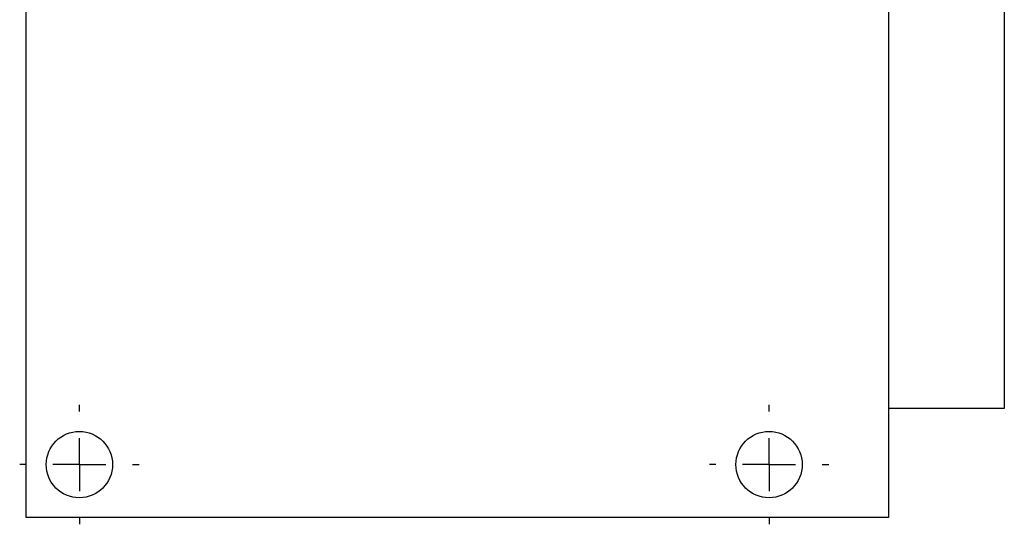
# Model space of a CAD drawing. Header units: inches. Extents: x 2.7 to 19.6, y 2.6 to 14.8.
# Tile 10 of 23: x 9.1 to 12.8, y 8.9 to 10.8. Entities that reach past the tile are written whole.
import ezdxf

# ---------------------------------------------------------------- set-up
doc = ezdxf.new("R2010")
doc.units = ezdxf.units.IN
doc.header["$MEASUREMENT"] = 0
doc.layers.add('SLD-0', color=7, linetype='Continuous')

# ---------------------------------------------------------------- blocks, each defined once
blk = doc.blocks.new('SW_CENTERMARKSYMBOL_1')
at = {"layer": 'SLD-0', "color": 0}
for p, q in [((0, 0.2), (0, 0.225)), ((0, 0), (0, 0.1)), ((-0.2, 0), (-0.225, 0)), ((0, 0), (-0.1, 0)), ((0, 0), (0, -0.1)), ((0, 0), (0.1, 0)), ((0.2, 0), (0.225, 0)), ((0, -0.2), (0, -0.225))]:
    blk.add_line(p, q, dxfattribs=at)
blk = doc.blocks.new('SW_CENTERMARKSYMBOL_3')
at = {"layer": 'SLD-0', "color": 0}
for p, q in [((0, 0.2), (0, 0.225)), ((0, 0), (0, 0.1)), ((-0.2, 0), (-0.225, 0)), ((0, 0), (-0.1, 0)), ((0, 0), (0, -0.1)), ((0, 0), (0.1, 0)), ((0.2, 0), (0.225, 0)), ((0, -0.2), (0, -0.225))]:
    blk.add_line(p, q, dxfattribs=at)

msp = doc.modelspace()

# ---------------------------------------------------------------- linework, layer by layer
at = {"color": 7, "linetype": 'Continuous', "lineweight": 25}
for p, q in [((9.1596, 8.9412), (9.1596, 11.9492)), ((12.4096, 11.9412), (12.4096, 8.9412)), ((12.8466, 11.7262), (12.8466, 9.3522)), ((12.8466, 9.3522), (12.4096, 9.3522)), ((12.4096, 8.9412), (9.1596, 8.9412))]:
    msp.add_line(p, q, dxfattribs=at)
for centre in [(9.3596, 9.1412), (11.9596, 9.1412)]:
    msp.add_circle(centre, 0.125, dxfattribs=at)

# ---------------------------------------------------------------- block references
at = {"layer": 'SLD-0', "color": 7}
for name, p in [('SW_CENTERMARKSYMBOL_1', (9.3596, 9.1412)), ('SW_CENTERMARKSYMBOL_3', (11.9596, 9.1412))]:
    msp.add_blockref(name, p, dxfattribs=at)

doc.saveas('drawing.dxf')
